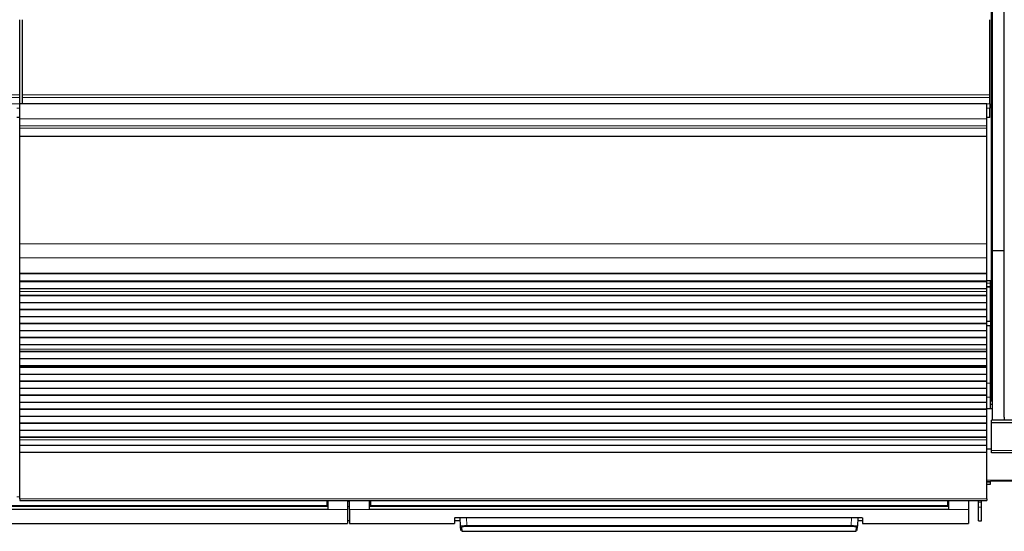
# Model space of a CAD drawing. Header units: inches. Extents: x 0 to 17820, y -10 to 12600.
# Tile 27 of 256: x 4732 to 5726, y 3419 to 3936. Entities that reach past the tile are written whole.
import ezdxf

# ---------------------------------------------------------------- set-up
doc = ezdxf.new("R2010")
doc.units = ezdxf.units.IN
doc.layers.add('1', color=7, linetype='Continuous', true_color=0xffffff)

msp = doc.modelspace()

# ---------------------------------------------------------------- linework, layer by layer
at = {"layer": '1', "color": 2, "linetype": 'Continuous', "lineweight": 25}
for p, q in [((5713.143, 3670.566), (5713.143, 3990.566)), ((5714.185, 3702.537), (5714.185, 3945.566)), ((5726.185, 3702.537), (5726.185, 3945.566)), ((4731.643, 3859.817), (4731.643, 3935.588)), ((4734.643, 3859.817), (4734.643, 3935.588)), ((5711.643, 3859.817), (5711.643, 3935.588)), ((4731.643, 3857.206), (4731.643, 3859.817)), ((4734.643, 3857.206), (4734.643, 3859.817)), ((5711.643, 3857.206), (5711.643, 3859.817)), ((4731.643, 3850.733), (4731.643, 3857.206)), ((4731.643, 3850.733), (4731.643, 3850.559)), ((5708.643, 3850.559), (4731.643, 3850.559)), ((4731.643, 3835.478), (4731.643, 3850.559)), ((4734.643, 3850.733), (4734.643, 3857.206)), ((4734.643, 3850.733), (4734.643, 3850.559)), ((5708.643, 3835.478), (5708.643, 3850.559)), ((5711.643, 3850.733), (5711.643, 3857.206)), ((5711.643, 3850.733), (5711.643, 3846.381)), ((5711.643, 3837.366), (5711.643, 3846.381)), ((4731.643, 3828.491), (4731.643, 3835.478)), ((5708.643, 3828.491), (5708.643, 3835.478)), ((5711.643, 3836.866), (5711.643, 3837.366)), ((5711.643, 3836.866), (5711.643, 3836.866)), ((4731.643, 3826.247), (4731.643, 3828.491)), ((4731.643, 3818.27), (4731.643, 3826.247)), ((5708.643, 3826.247), (5708.643, 3828.491)), ((5708.643, 3818.27), (5708.643, 3826.247)), ((4731.643, 3817.823), (4731.643, 3818.27)), ((4731.643, 3709.443), (4731.643, 3817.823)), ((5708.643, 3817.823), (5708.643, 3818.27)), ((5708.643, 3709.443), (5708.643, 3817.823)), ((4731.643, 3695.301), (4731.643, 3709.443)), ((5708.643, 3695.301), (5708.643, 3709.443)), ((5714.185, 3531.751), (5714.185, 3702.537)), ((5726.185, 3702.537), (5714.185, 3702.537)), ((5726.185, 3534.537), (5726.185, 3702.537)), ((4731.643, 3679.818), (4731.643, 3695.301)), ((5708.643, 3679.818), (5708.643, 3695.301)), ((4731.643, 3679.73), (4731.643, 3679.818)), ((5708.643, 3679.73), (5708.643, 3679.818)), ((4731.643, 3679.73), (5708.643, 3679.73)), ((4731.643, 3679.185), (4731.643, 3679.73)), ((4731.643, 3671.663), (4731.643, 3679.185)), ((5708.643, 3679.185), (4731.643, 3679.185)), ((4731.643, 3671.31), (4731.643, 3671.663)), ((5708.643, 3671.663), (4731.643, 3671.663)), ((4731.643, 3664.104), (4731.643, 3671.31)), ((5708.643, 3671.31), (4731.643, 3671.31)), ((5712.143, 3672.155), (5708.618, 3672.155)), ((5708.643, 3679.185), (5708.643, 3679.73)), ((5708.643, 3671.663), (5708.643, 3679.185)), ((5708.643, 3671.31), (5708.643, 3671.663)), ((5708.643, 3664.104), (5708.643, 3671.31)), ((5713.143, 3670.566), (5712.1, 3670.566)), ((5712.143, 3669.664), (5712.143, 3672.155)), ((5714.185, 3670.566), (5713.143, 3670.566)), ((5713.64, 3550.566), (5713.64, 3670.566)), ((4731.643, 3664.097), (4731.643, 3664.104)), ((5708.643, 3664.104), (4731.643, 3664.104)), ((4731.643, 3661.553), (4731.643, 3664.097)), ((5708.643, 3664.097), (4731.643, 3664.097)), ((4731.643, 3661.526), (4731.643, 3661.553)), ((4731.643, 3657.332), (4731.643, 3661.526)), ((5708.643, 3664.097), (5708.643, 3664.104)), ((5708.643, 3661.553), (5708.643, 3664.097)), ((5708.643, 3661.526), (5708.643, 3661.553)), ((5708.643, 3657.332), (5708.643, 3661.526)), ((5712.143, 3666.416), (5712.143, 3669.664)), ((5712.143, 3665.825), (5712.143, 3666.416)), ((5712.143, 3631.155), (5712.143, 3665.825)), ((4731.643, 3656.979), (4731.643, 3657.332)), ((5708.643, 3657.332), (4731.643, 3657.332)), ((4731.643, 3649.908), (4731.643, 3656.979)), ((5708.643, 3656.979), (4731.643, 3656.979)), ((5708.643, 3656.979), (5708.643, 3657.332)), ((5708.643, 3649.908), (5708.643, 3656.979)), ((5713.641, 3655.567), (5712.144, 3655.567)), ((5712.144, 3655.567), (5713.64, 3655.567)), ((4731.643, 3643.19), (4731.643, 3649.908)), ((5708.643, 3649.908), (4731.643, 3649.908)), ((4731.643, 3642.836), (4731.643, 3643.19)), ((5708.643, 3643.19), (4731.643, 3643.19)), ((4731.643, 3635.765), (4731.643, 3642.836)), ((5708.643, 3642.836), (4731.643, 3642.836)), ((5708.643, 3643.19), (5708.643, 3649.908)), ((5708.643, 3642.836), (5708.643, 3643.19)), ((5708.643, 3635.765), (5708.643, 3642.836)), ((4731.643, 3629.048), (4731.643, 3635.765)), ((5708.643, 3635.765), (4731.643, 3635.765)), ((5712.143, 3631.155), (5708.618, 3631.155)), ((5708.643, 3629.048), (5708.643, 3635.765)), ((5712.143, 3631.155), (5712.143, 3626.846)), ((4731.643, 3628.694), (4731.643, 3629.048)), ((5708.643, 3629.048), (4731.643, 3629.048)), ((4731.643, 3621.623), (4731.643, 3628.694)), ((5708.643, 3628.694), (4731.643, 3628.694)), ((4731.643, 3614.906), (4731.643, 3621.623)), ((5708.643, 3621.623), (4731.643, 3621.623)), ((5712.143, 3626.846), (5708.618, 3626.846)), ((5708.643, 3628.694), (5708.643, 3629.048)), ((5708.643, 3621.623), (5708.643, 3628.694)), ((5708.643, 3614.906), (5708.643, 3621.623)), ((5712.143, 3569.069), (5712.143, 3626.846)), ((4731.643, 3614.552), (4731.643, 3614.906)), ((5708.643, 3614.906), (4731.643, 3614.906)), ((4731.643, 3607.481), (4731.643, 3614.552)), ((5708.643, 3614.552), (4731.643, 3614.552)), ((5708.643, 3614.552), (5708.643, 3614.906)), ((5708.643, 3607.481), (5708.643, 3614.552)), ((5713.635, 3610.566), (5712.143, 3610.566)), ((4731.643, 3603.287), (4731.643, 3607.481)), ((5708.643, 3607.481), (4731.643, 3607.481)), ((4731.643, 3603.261), (4731.643, 3603.287)), ((4731.643, 3600.812), (4731.643, 3603.261)), ((4731.643, 3600.459), (4731.643, 3600.812)), ((5708.643, 3600.812), (4731.643, 3600.812)), ((4731.643, 3593.525), (4731.643, 3600.459)), ((5708.643, 3600.459), (4731.643, 3600.459)), ((5708.643, 3603.287), (5708.643, 3607.481)), ((5708.643, 3603.261), (5708.643, 3603.287)), ((5708.643, 3600.812), (5708.643, 3603.261)), ((5708.643, 3600.459), (5708.643, 3600.812)), ((5708.643, 3593.525), (5708.643, 3600.459)), ((4731.643, 3586.293), (4731.643, 3593.525)), ((5708.643, 3593.525), (4731.643, 3593.525)), ((5708.643, 3586.293), (5708.643, 3593.525)), ((4731.643, 3586.157), (4731.643, 3586.293)), ((5708.643, 3586.293), (4731.643, 3586.293)), ((4731.643, 3586.157), (5708.643, 3586.157)), ((4731.643, 3585.49), (4731.643, 3586.157)), ((4731.643, 3584.854), (4731.643, 3585.49)), ((5708.643, 3585.49), (4731.643, 3585.49)), ((4731.643, 3577.783), (4731.643, 3584.854)), ((5708.643, 3584.854), (4731.643, 3584.854)), ((5708.643, 3586.157), (5708.643, 3586.293)), ((5708.643, 3585.49), (5708.643, 3586.157)), ((5708.643, 3584.854), (5708.643, 3585.49)), ((5708.643, 3577.783), (5708.643, 3584.854)), ((4731.643, 3571.065), (4731.643, 3577.783)), ((5708.643, 3577.783), (4731.643, 3577.783)), ((4731.643, 3570.712), (4731.643, 3571.065)), ((5708.643, 3571.065), (4731.643, 3571.065)), ((4731.643, 3563.641), (4731.643, 3570.712)), ((5708.643, 3570.712), (4731.643, 3570.712)), ((5708.643, 3571.065), (5708.643, 3577.783)), ((5708.643, 3570.712), (5708.643, 3571.065)), ((5708.643, 3563.641), (5708.643, 3570.712)), ((4731.643, 3556.923), (4731.643, 3563.641)), ((5708.643, 3563.641), (4731.643, 3563.641)), ((5708.643, 3556.923), (5708.643, 3563.641)), ((5712.143, 3554.79), (5712.143, 3569.069)), ((4731.643, 3556.569), (4731.643, 3556.923)), ((5708.643, 3556.923), (4731.643, 3556.923)), ((4731.643, 3549.498), (4731.643, 3556.569)), ((5708.643, 3556.569), (4731.643, 3556.569)), ((5708.643, 3556.569), (5708.643, 3556.923)), ((5708.643, 3549.498), (5708.643, 3556.569)), ((5712.143, 3543.065), (5712.143, 3554.79)), ((5713.64, 3550.566), (5714.186, 3550.566)), ((4731.643, 3542.781), (4731.643, 3549.498)), ((5708.643, 3549.498), (4731.643, 3549.498)), ((4731.643, 3542.427), (4731.643, 3542.781)), ((5708.643, 3542.781), (4731.643, 3542.781)), ((4731.643, 3535.356), (4731.643, 3542.427)), ((5708.643, 3542.427), (4731.643, 3542.427)), ((5708.643, 3542.781), (5708.643, 3549.498)), ((5708.643, 3542.427), (5708.643, 3542.781)), ((5708.643, 3535.356), (5708.643, 3542.427)), ((5714.192, 3543.066), (5708.648, 3543.066)), ((5714.186, 3547.255), (5712.144, 3547.319)), ((4731.643, 3528.639), (4731.643, 3535.356)), ((5708.643, 3535.356), (4731.643, 3535.356)), ((5708.643, 3528.639), (5708.643, 3535.356)), ((5713.143, 3528.923), (5713.143, 3531.751)), ((5714.185, 3531.751), (5713.143, 3531.751)), ((5726.185, 3531.751), (5714.185, 3531.751)), ((5726.185, 3534.537), (5726.185, 3531.766)), ((5726.185, 3531.766), (6203.185, 3531.766)), ((5726.185, 3531.751), (5726.185, 3531.766)), ((6203.143, 3531.751), (5726.185, 3531.751)), ((4731.643, 3528.285), (4731.643, 3528.639)), ((5708.643, 3528.639), (4731.643, 3528.639)), ((4731.643, 3521.214), (4731.643, 3528.285)), ((5708.643, 3528.285), (4731.643, 3528.285)), ((4731.643, 3514.497), (4731.643, 3521.214)), ((5708.643, 3521.214), (4731.643, 3521.214)), ((5708.643, 3528.285), (5708.643, 3528.639)), ((5708.643, 3521.214), (5708.643, 3528.285)), ((5708.643, 3514.497), (5708.643, 3521.214)), ((5713.143, 3500.909), (5713.143, 3528.923)), ((6203.143, 3528.923), (5713.143, 3528.923)), ((4731.643, 3514.143), (4731.643, 3514.497)), ((5708.643, 3514.497), (4731.643, 3514.497)), ((4731.643, 3511.869), (4731.643, 3514.143)), ((5708.643, 3514.143), (4731.643, 3514.143)), ((4731.643, 3506.011), (4731.643, 3511.869)), ((5708.643, 3514.143), (5708.643, 3514.497)), ((5708.643, 3511.869), (5708.643, 3514.143)), ((5708.643, 3506.011), (5708.643, 3511.869)), ((4731.643, 3499.115), (4731.643, 3506.011)), ((5708.643, 3506.011), (4731.643, 3506.011)), ((5708.643, 3499.115), (5708.643, 3506.011)), ((5713.145, 3502.442), (5708.648, 3502.442)), ((5713.143, 3498.566), (5713.143, 3500.909)), ((4731.643, 3452.151), (4731.643, 3499.115)), ((5708.643, 3499.115), (4731.643, 3499.115)), ((5708.643, 3452.151), (5708.643, 3499.115)), ((6203.143, 3498.566), (5713.143, 3498.566)), ((5708.641, 3466.992), (5712.143, 3466.992)), ((5712.143, 3468.936), (5712.143, 3469.802)), ((5712.143, 3467.126), (5712.143, 3468.936)), ((5712.143, 3467.126), (5712.143, 3466.992)), ((6204.143, 3470.066), (5712.145, 3470.066)), ((4731.643, 3452.151), (4731.643, 3450.417)), ((5708.643, 3452.151), (5708.643, 3450.417)), ((5042.893, 3441.567), (4457.893, 3441.567)), ((5041.893, 3444.642), (4458.893, 3444.642)), ((4731.643, 3450.417), (5708.643, 3450.417)), ((5041.893, 3450.417), (5041.893, 3445.432)), ((5041.893, 3445.432), (5041.893, 3444.642)), ((5042.893, 3450.416), (5042.893, 3441.567)), ((5062.893, 3450.416), (5062.893, 3441.567)), ((5062.893, 3441.567), (5062.893, 3427.329)), ((5064.893, 3441.567), (5064.893, 3450.416)), ((5064.893, 3441.567), (5064.893, 3427.329)), ((5084.893, 3441.567), (5084.893, 3450.416)), ((5669.893, 3441.567), (5084.893, 3441.567)), ((5085.893, 3450.417), (5085.893, 3445.432)), ((5085.893, 3445.432), (5085.893, 3444.642)), ((5668.893, 3444.642), (5085.893, 3444.642)), ((5668.893, 3450.417), (5668.893, 3445.432)), ((5668.893, 3445.432), (5668.893, 3444.642)), ((5669.893, 3450.416), (5669.893, 3441.567)), ((5689.893, 3450.416), (5689.893, 3441.567)), ((5689.893, 3441.567), (5689.893, 3427.329)), ((5700.143, 3448.848), (5700.143, 3450.417)), ((5700.143, 3443.906), (5700.143, 3448.848)), ((5700.143, 3430.126), (5700.143, 3443.906)), ((5703.143, 3448.848), (5703.143, 3450.417)), ((5703.143, 3443.906), (5703.143, 3448.848)), ((5703.143, 3430.126), (5703.143, 3443.906)), ((5170.893, 3433.038), (5170.893, 3427.329)), ((5175.893, 3433.535), (5577.893, 3433.535)), ((5176.899, 3424.723), (5176.438, 3433.535)), ((5578.349, 3433.527), (5577.888, 3424.723)), ((5582.893, 3433.038), (5582.893, 3427.329)), ((4437.893, 3427.329), (5062.893, 3427.329)), ((5062.893, 3430.329), (5064.893, 3430.329)), ((5064.893, 3427.329), (5170.893, 3427.329)), ((5170.893, 3430.329), (5176.606, 3430.329)), ((5177.124, 3420.437), (5176.899, 3424.723)), ((5177.898, 3423.779), (5178.123, 3419.489)), ((5576.664, 3419.489), (5576.889, 3423.779)), ((5577.663, 3420.437), (5577.888, 3424.723)), ((5578.181, 3430.329), (5582.893, 3430.329)), ((5582.893, 3427.329), (5689.893, 3427.329)), ((5700.143, 3430.126), (5703.143, 3430.126)), ((5178.123, 3419.489), (5576.664, 3419.489))]:
    msp.add_line(p, q, dxfattribs=at)
at = {"layer": '1', "color": 110, "linetype": 'Continuous', "lineweight": 13}
for p, q in [((4731.643, 3859.817), (3754.643, 3859.817)), ((5711.643, 3859.817), (4734.643, 3859.817)), ((4731.643, 3857.206), (3754.643, 3857.206)), ((4731.643, 3850.733), (3754.643, 3850.733)), ((5711.643, 3857.206), (4734.643, 3857.206)), ((5711.643, 3850.733), (4734.643, 3850.733)), ((4731.643, 3846.381), (4728.636, 3846.381)), ((5711.643, 3846.381), (5708.636, 3846.381)), ((4731.643, 3837.366), (4728.636, 3837.366)), ((4731.643, 3836.866), (4728.636, 3836.866)), ((4731.643, 3836.866), (4728.636, 3836.866)), ((5708.643, 3835.478), (4731.643, 3835.478)), ((5711.643, 3837.366), (5708.636, 3837.366)), ((5711.643, 3836.866), (5708.636, 3836.866)), ((5711.643, 3836.866), (5708.636, 3836.866)), ((5708.643, 3828.491), (4731.643, 3828.491)), ((5708.643, 3826.247), (4731.643, 3826.247)), ((5708.643, 3818.27), (4731.643, 3818.27)), ((5708.643, 3817.823), (4731.643, 3817.823)), ((5708.643, 3709.443), (4731.643, 3709.443)), ((5708.643, 3695.301), (4731.643, 3695.301)), ((5708.643, 3679.818), (4731.643, 3679.818)), ((5708.643, 3661.553), (4731.643, 3661.553)), ((5708.643, 3661.526), (4731.643, 3661.526)), ((5712.143, 3669.664), (5708.618, 3669.664)), ((5712.143, 3666.416), (5708.618, 3666.416)), ((5712.143, 3665.825), (5708.618, 3665.825)), ((5708.643, 3603.287), (4731.643, 3603.287)), ((5708.643, 3603.261), (4731.643, 3603.261)), ((5712.143, 3569.069), (5708.618, 3569.069)), ((5712.143, 3554.79), (5708.618, 3554.79)), ((5708.643, 3511.869), (4731.643, 3511.869)), ((6203.143, 3500.909), (5713.143, 3500.909)), ((6204.143, 3471.151), (5708.648, 3471.151)), ((5712.143, 3469.802), (5708.641, 3469.802)), ((5712.143, 3468.936), (5708.641, 3468.936)), ((5712.143, 3467.126), (5708.641, 3467.126)), ((4731.646, 3454.399), (4728.649, 3454.399)), ((5708.643, 3452.151), (4731.643, 3452.151)), ((5042.893, 3449.443), (5041.888, 3449.443)), ((5062.893, 3441.567), (5042.893, 3441.567)), ((5064.893, 3449.443), (5062.893, 3449.443)), ((5084.893, 3441.567), (5064.893, 3441.567)), ((5085.899, 3449.443), (5084.893, 3449.443)), ((5669.893, 3449.443), (5668.888, 3449.443)), ((5689.893, 3441.567), (5669.893, 3441.567)), ((5703.143, 3448.848), (5700.143, 3448.848)), ((5703.143, 3443.906), (5700.143, 3443.906)), ((5182.929, 3433.535), (5183.365, 3425.203)), ((5571.422, 3425.203), (5571.858, 3433.535)), ((5183.365, 3425.203), (5183.365, 3424.26)), ((5183.365, 3425.203), (5571.422, 3425.203)), ((5571.422, 3424.26), (5183.365, 3424.26)), ((5571.422, 3425.203), (5571.422, 3424.26))]:
    msp.add_line(p, q, dxfattribs=at)
at = {"layer": '1', "color": 2, "linetype": 'Continuous', "lineweight": 25}
msp.add_arc((5663.143, 3720.566), 112.5, 295.824375, 296.983125, dxfattribs=at)
at = {"layer": '1', "color": 110, "linetype": 'Continuous', "lineweight": 13}
for centre, major_axis, start_param, end_param in [((5177.898, 3424.775), (0.999, 0.052), 3.1415927, 4.6602164), ((5576.889, 3424.775), (-0.999, 0.052), 1.6229689, 3.1415927)]:
    msp.add_ellipse(centre, major_axis=major_axis, ratio=0.9964159, start_param=start_param, end_param=end_param, dxfattribs=at)
at = {"layer": '1', "color": 2, "linetype": 'Continuous', "lineweight": 25}
for points, weights in [([(5711.853, 3650.055), (5712.267, 3650.194), (5712.684, 3650.312), (5713.1, 3650.409), (5713.514, 3650.486)], [1.0073292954, 1.00875077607, 1.01016337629, 1.01150450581, 1.0126935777]), ([(5714.106, 3622.834), (5713.547, 3622.917), (5712.982, 3623.036), (5712.415, 3623.192), (5711.851, 3623.387)], [1.01408759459, 1.01270094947, 1.01093741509, 1.00901281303, 1.00708181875]), ([(5712.005, 3594.846), (5712.602, 3594.968), (5713.196, 3595.05), (5713.782, 3595.092), (5714.353, 3595.098)], [1.01244565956, 1.01420016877, 1.01565335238, 1.0165635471, 1.0166100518]), ([(5714.319, 3567.292), (5713.745, 3567.187), (5713.174, 3567.115), (5712.61, 3567.076), (5712.059, 3567.066)], [1.01283654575, 1.01437469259, 1.01564391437, 1.01646223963, 1.0165948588])]:
    msp.add_rational_spline(points, weights, degree=4, dxfattribs=at)
for points, knots in [([(5713.653, 3650.618), (5713.294, 3650.595), (5712.795, 3650.558), (5712.3, 3650.517), (5712.161, 3650.505)], [0, 0, 0, 0, 0.7224867, 1, 1, 1, 1]), ([(5711.712, 3622.639), (5711.76, 3622.633), (5712.109, 3622.622), (5712.961, 3622.611), (5713.527, 3622.606), (5713.581, 3622.605)], [0, 0, 0, 0, 0.5045189, 0.9534231, 1, 1, 1, 1]), ([(5713.625, 3595.082), (5713.407, 3595.076), (5712.889, 3595.057), (5712.402, 3595.03), (5712.121, 3595.011)], [0, 0, 0, 0, 0.4111327, 1, 1, 1, 1]), ([(5170.893, 3433.038), (5170.893, 3433.054), (5170.902, 3433.07), (5170.934, 3433.102), (5170.981, 3433.133), (5171.06, 3433.164), (5171.12, 3433.184), (5171.132, 3433.188), (5171.158, 3433.195), (5171.171, 3433.199), (5171.213, 3433.211), (5171.243, 3433.218), (5171.337, 3433.241), (5171.476, 3433.27), (5171.643, 3433.298), (5171.779, 3433.318), (5171.826, 3433.325), (5171.9, 3433.335), (5171.925, 3433.338), (5171.975, 3433.344), (5172.001, 3433.348), (5172.132, 3433.363), (5172.241, 3433.376), (5172.472, 3433.399), (5172.713, 3433.421), (5172.975, 3433.44), (5173.146, 3433.452), (5173.18, 3433.454), (5173.25, 3433.458), (5173.285, 3433.461), (5173.391, 3433.467), (5173.462, 3433.471), (5173.678, 3433.483), (5173.973, 3433.497), (5174.28, 3433.508), (5174.514, 3433.515), (5174.593, 3433.518), (5174.752, 3433.522), (5174.833, 3433.523), (5175.075, 3433.528), (5175.4, 3433.533), (5175.728, 3433.535), (5175.893, 3433.535)], [0, 0, 0, 0, 0.0625, 0.0625, 0.125, 0.1875, 0.1875, 0.203125, 0.203125, 0.21875, 0.21875, 0.25, 0.25, 0.3125, 0.375, 0.375, 0.40625, 0.40625, 0.421875, 0.421875, 0.4375, 0.4375, 0.5, 0.5, 0.5625, 0.625, 0.625, 0.640625, 0.640625, 0.65625, 0.65625, 0.6875, 0.6875, 0.75, 0.8125, 0.8125, 0.84375, 0.84375, 0.875, 0.875, 0.9375, 1, 1, 1, 1]), ([(5577.893, 3433.535), (5578.059, 3433.535), (5578.222, 3433.534), (5578.547, 3433.531), (5578.869, 3433.526), (5579.186, 3433.518), (5579.382, 3433.512), (5579.421, 3433.511), (5579.499, 3433.508), (5579.538, 3433.507), (5579.655, 3433.503), (5579.731, 3433.5), (5579.958, 3433.49), (5580.253, 3433.476), (5580.532, 3433.459), (5580.736, 3433.445), (5580.837, 3433.438), (5580.935, 3433.431), (5581, 3433.426), (5581.032, 3433.423), (5581.191, 3433.41), (5581.312, 3433.399), (5581.543, 3433.376), (5581.762, 3433.352), (5581.957, 3433.326), (5582.071, 3433.309), (5582.093, 3433.305), (5582.138, 3433.298), (5582.159, 3433.295), (5582.223, 3433.284), (5582.263, 3433.277), (5582.379, 3433.256), (5582.518, 3433.226), (5582.629, 3433.196), (5582.7, 3433.173), (5582.722, 3433.165), (5582.762, 3433.15), (5582.78, 3433.142), (5582.829, 3433.118), (5582.877, 3433.086), (5582.893, 3433.054), (5582.893, 3433.038)], [0, 0, 0, 0, 0.0625, 0.0625, 0.125, 0.1875, 0.1875, 0.203125, 0.203125, 0.21875, 0.21875, 0.25, 0.25, 0.3125, 0.375, 0.375, 0.40625, 0.421875, 0.421875, 0.4375, 0.4375, 0.5, 0.5, 0.5625, 0.625, 0.625, 0.640625, 0.640625, 0.65625, 0.65625, 0.6875, 0.6875, 0.75, 0.8125, 0.8125, 0.84375, 0.84375, 0.875, 0.875, 0.9375, 1, 1, 1, 1])]:
    msp.add_open_spline(points, degree=3, knots=knots, dxfattribs=at)
for points, weights, knots in [([(5714.215, 3622.607), (5713.944, 3622.586), (5713.675, 3622.573), (5713.408, 3622.566), (5712.788, 3622.566), (5712.425, 3622.578), (5712.059, 3622.603), (5711.69, 3622.642)], [1.01572311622, 1.01614239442, 1.01644646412, 1.01661171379, 1.01661171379, 1.0163092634, 1.01576980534, 1.01504934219], [0, 0, 0, 0, 0, 0.4250125, 0.4250125, 0.4250125, 1, 1, 1, 1, 1]), ([(5714.215, 3622.622), (5713.944, 3622.601), (5713.675, 3622.588), (5713.408, 3622.581), (5712.891, 3622.581), (5712.635, 3622.587), (5712.376, 3622.6), (5712.116, 3622.619)], [1.01572311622, 1.01614239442, 1.01644646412, 1.01661171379, 1.01661171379, 1.01645937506, 1.01617809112, 1.01578886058], [0, 0, 0, 0, 0, 0.5101675, 0.5101675, 0.5101675, 1, 1, 1, 1, 1]), ([(5714.319, 3567.17), (5713.709, 3567.059), (5713.103, 3566.985), (5712.506, 3566.948), (5711.896, 3566.942), (5711.87, 3566.942), (5711.844, 3566.942), (5711.817, 3566.942)], [1.01284347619, 1.0144759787, 1.01580472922, 1.01661171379, 1.01661171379, 1.01661007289, 1.01660681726, 1.01660197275], [0, 0, 0, 0, 0, 0.9568528, 0.9568528, 0.9568528, 1, 1, 1, 1, 1]), ([(5714.682, 3567.1), (5714.672, 3567.1), (5714.661, 3567.1), (5714.651, 3567.1), (5714.12, 3567.096), (5713.587, 3567.12), (5713.045, 3567.177), (5712.5, 3567.268)], [1.01660995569, 1.01661083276, 1.01661141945, 1.01661171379, 1.01661171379, 1.01588320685, 1.01467083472, 1.01316446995], [0, 0, 0, 0, 0, 0.0197044, 0.0197044, 0.0197044, 1, 1, 1, 1, 1])]:
    msp.add_rational_spline(points, weights, degree=4, knots=knots, dxfattribs=at)
for points, degree in [([(5711.995, 3567.172), (5712.495, 3567.141), (5713.015, 3567.117), (5713.557, 3567.098)], 3), ([(5042.893, 3444.532), (4457.893, 3444.532)], 1), ([(5669.893, 3444.532), (5084.893, 3444.532)], 1)]:
    msp.add_open_spline(points, degree=degree, dxfattribs=at)
at = {"layer": '1', "color": 110, "linetype": 'Continuous', "lineweight": 13}
for points, degree in [([(5041.893, 3445.432), (4458.893, 3445.432)], 1), ([(5062.893, 3444.531), (5063.56, 3444.531), (5064.227, 3444.531), (5064.893, 3444.531)], 3), ([(5668.893, 3445.432), (5085.893, 3445.432)], 1)]:
    msp.add_open_spline(points, degree=degree, dxfattribs=at)
for points, knots in [([(5183.365, 3425.203), (5183.15, 3425.202), (5182.723, 3425.197), (5182.3, 3425.189), (5182.037, 3425.183), (5181.985, 3425.182), (5181.88, 3425.18), (5181.725, 3425.176), (5181.571, 3425.172), (5181.267, 3425.163), (5180.869, 3425.15), (5180.486, 3425.135), (5180.251, 3425.124), (5180.205, 3425.122), (5180.112, 3425.118), (5180.066, 3425.116), (5179.928, 3425.109), (5179.838, 3425.104), (5179.574, 3425.09), (5179.235, 3425.07), (5178.923, 3425.049), (5178.699, 3425.032), (5178.627, 3425.026), (5178.52, 3425.018), (5178.485, 3425.015), (5178.416, 3425.009), (5178.381, 3425.006), (5178.213, 3424.99), (5178.087, 3424.978), (5177.855, 3424.953), (5177.64, 3424.927), (5177.461, 3424.901), (5177.361, 3424.884), (5177.341, 3424.88), (5177.303, 3424.873), (5177.285, 3424.87), (5177.232, 3424.86), (5177.199, 3424.853), (5177.108, 3424.832), (5177.008, 3424.805), (5176.948, 3424.777), (5176.908, 3424.75), (5176.899, 3424.736), (5176.899, 3424.723)], [0, 0, 0, 0, 0.0625, 0.125, 0.125, 0.140625, 0.140625, 0.15625, 0.1875, 0.1875, 0.25, 0.3125, 0.3125, 0.328125, 0.328125, 0.34375, 0.34375, 0.375, 0.375, 0.4375, 0.5, 0.5, 0.53125, 0.53125, 0.546875, 0.546875, 0.5625, 0.5625, 0.625, 0.625, 0.6875, 0.75, 0.75, 0.765625, 0.765625, 0.78125, 0.78125, 0.8125, 0.8125, 0.875, 0.9375, 0.9375, 1, 1, 1, 1]), ([(5183.365, 3424.26), (5183.183, 3424.26), (5182.821, 3424.258), (5182.463, 3424.253), (5182.24, 3424.249), (5182.196, 3424.248), (5182.107, 3424.246), (5182.063, 3424.246), (5181.932, 3424.243), (5181.845, 3424.24), (5181.587, 3424.233), (5181.25, 3424.222), (5180.926, 3424.209), (5180.728, 3424.199), (5180.688, 3424.197), (5180.61, 3424.193), (5180.571, 3424.191), (5180.454, 3424.185), (5180.378, 3424.18), (5180.154, 3424.167), (5179.867, 3424.148), (5179.604, 3424.126), (5179.415, 3424.11), (5179.323, 3424.101), (5179.234, 3424.092), (5179.175, 3424.086), (5179.146, 3424.083), (5179.004, 3424.067), (5178.898, 3424.055), (5178.702, 3424.028), (5178.521, 3424.002), (5178.37, 3423.973), (5178.285, 3423.955), (5178.269, 3423.952), (5178.237, 3423.944), (5178.222, 3423.941), (5178.177, 3423.929), (5178.149, 3423.922), (5178.073, 3423.9), (5177.989, 3423.87), (5177.938, 3423.84), (5177.914, 3423.817), (5177.904, 3423.805), (5177.9, 3423.794), (5177.898, 3423.786), (5177.898, 3423.782), (5177.898, 3423.779)], [0, 0, 0, 0, 0.0625, 0.125, 0.125, 0.140625, 0.140625, 0.15625, 0.15625, 0.1875, 0.1875, 0.25, 0.3125, 0.3125, 0.328125, 0.328125, 0.34375, 0.34375, 0.375, 0.375, 0.4375, 0.5, 0.5, 0.53125, 0.546875, 0.546875, 0.5625, 0.5625, 0.625, 0.625, 0.6875, 0.75, 0.75, 0.765625, 0.765625, 0.78125, 0.78125, 0.8125, 0.8125, 0.875, 0.9375, 0.9375, 0.96875, 0.984375, 0.984375, 1, 1, 1, 1]), ([(5577.888, 3424.723), (5577.888, 3424.736), (5577.869, 3424.764), (5577.808, 3424.792), (5577.757, 3424.809), (5577.746, 3424.812), (5577.723, 3424.819), (5577.686, 3424.83), (5577.645, 3424.84), (5577.554, 3424.861), (5577.413, 3424.888), (5577.234, 3424.914), (5577.085, 3424.934), (5577.033, 3424.941), (5576.951, 3424.95), (5576.923, 3424.954), (5576.866, 3424.96), (5576.838, 3424.963), (5576.691, 3424.979), (5576.44, 3425.004), (5576.157, 3425.027), (5575.933, 3425.044), (5575.857, 3425.049), (5575.739, 3425.057), (5575.699, 3425.06), (5575.618, 3425.065), (5575.577, 3425.068), (5575.371, 3425.081), (5575.2, 3425.091), (5574.849, 3425.11), (5574.668, 3425.118), (5574.295, 3425.135), (5574.103, 3425.143), (5573.857, 3425.152), (5573.807, 3425.153), (5573.707, 3425.157), (5573.657, 3425.158), (5573.506, 3425.163), (5573.405, 3425.166), (5573.1, 3425.175), (5572.689, 3425.185), (5572.271, 3425.193), (5571.849, 3425.199), (5571.636, 3425.202), (5571.422, 3425.203)], [0, 0, 0, 0, 0.0625, 0.125, 0.125, 0.140625, 0.140625, 0.15625, 0.1875, 0.1875, 0.25, 0.3125, 0.3125, 0.34375, 0.34375, 0.359375, 0.359375, 0.375, 0.375, 0.4375, 0.5, 0.5, 0.53125, 0.53125, 0.546875, 0.546875, 0.5625, 0.5625, 0.625, 0.625, 0.6875, 0.6875, 0.75, 0.75, 0.765625, 0.765625, 0.78125, 0.78125, 0.8125, 0.8125, 0.875, 0.9375, 0.9375, 1, 1, 1, 1]), ([(5571.422, 3424.26), (5571.513, 3424.26), (5571.604, 3424.259), (5571.785, 3424.259), (5571.875, 3424.258), (5572.143, 3424.256), (5572.498, 3424.251), (5572.846, 3424.243), (5573.105, 3424.236), (5573.19, 3424.233), (5573.318, 3424.229), (5573.361, 3424.228), (5573.446, 3424.225), (5573.488, 3424.223), (5573.696, 3424.216), (5573.858, 3424.209), (5574.174, 3424.194), (5574.327, 3424.185), (5574.624, 3424.168), (5574.769, 3424.158), (5574.943, 3424.145), (5574.977, 3424.143), (5575.046, 3424.137), (5575.147, 3424.129), (5575.244, 3424.121), (5575.433, 3424.104), (5575.671, 3424.081), (5575.883, 3424.055), (5576.007, 3424.039), (5576.031, 3424.036), (5576.079, 3424.029), (5576.102, 3424.025), (5576.171, 3424.015), (5576.215, 3424.008), (5576.34, 3423.988), (5576.491, 3423.959), (5576.609, 3423.93), (5576.686, 3423.908), (5576.709, 3423.901), (5576.741, 3423.889), (5576.752, 3423.886), (5576.771, 3423.878), (5576.78, 3423.874), (5576.823, 3423.855), (5576.874, 3423.825), (5576.89, 3423.794), (5576.889, 3423.779)], [0, 0, 0, 0, 0.03125, 0.03125, 0.0625, 0.0625, 0.125, 0.1875, 0.1875, 0.21875, 0.21875, 0.234375, 0.234375, 0.25, 0.25, 0.3125, 0.3125, 0.375, 0.375, 0.4375, 0.4375, 0.453125, 0.453125, 0.46875, 0.5, 0.5, 0.5625, 0.625, 0.625, 0.640625, 0.640625, 0.65625, 0.65625, 0.6875, 0.6875, 0.75, 0.8125, 0.8125, 0.84375, 0.84375, 0.859375, 0.859375, 0.875, 0.875, 0.9375, 1, 1, 1, 1])]:
    msp.add_open_spline(points, degree=3, knots=knots, dxfattribs=at)

doc.saveas('drawing.dxf')
